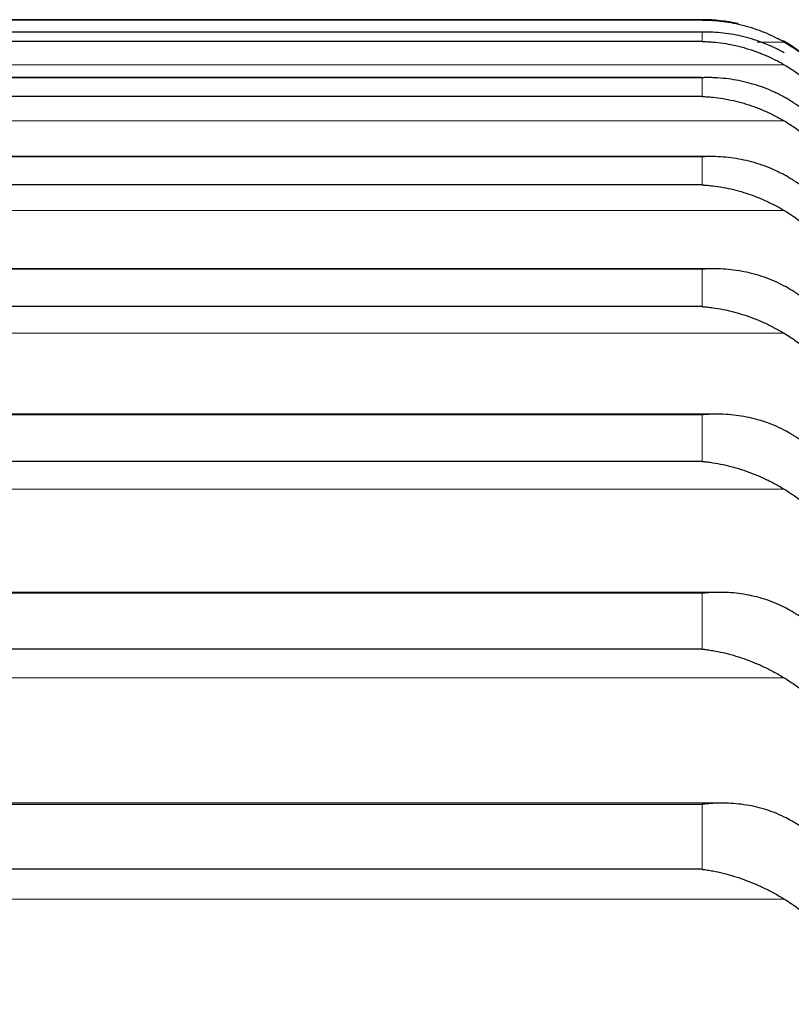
# Model space of a CAD drawing. Header units: inches. Extents: x 0 to 20790, y -12 to 14700.
# Tile 88 of 256: x 7783 to 7807, y 5805 to 5835. Entities that reach past the tile are written whole.
import ezdxf

# ---------------------------------------------------------------- set-up
doc = ezdxf.new("R2010")
doc.units = ezdxf.units.IN
doc.layers.add('1', color=7, linetype='Continuous', true_color=0xffffff)

msp = doc.modelspace()

# ---------------------------------------------------------------- linework, layer by layer
at = {"layer": '1', "color": 2, "linetype": 'Continuous', "lineweight": 25}
for p, q in [((7804.1, 5835.143), (7767.812, 5835.143)), ((7804.1, 5835.133), (7767.812, 5835.133)), ((7804.092, 5834.767), (7767.819, 5834.767)), ((7804.1, 5834.481), (7767.812, 5834.481)), ((7804.074, 5833.384), (7767.837, 5833.384)), ((7804.1, 5832.812), (7767.812, 5832.812)), ((7804.347, 5830.988), (7767.855, 5830.988)), ((7804.1, 5830.128), (7767.812, 5830.128)), ((7804.434, 5827.581), (7767.873, 5827.581)), ((7804.1, 5826.434), (7767.812, 5826.434)), ((7804.522, 5823.17), (7767.407, 5823.17)), ((7804.1, 5821.735), (7767.812, 5821.735)), ((7804.611, 5817.76), (7767.321, 5817.76)), ((7804.1, 5816.039), (7767.812, 5816.039)), ((7804.699, 5811.362), (7767.234, 5811.362)), ((7804.1, 5809.355), (7767.812, 5809.355))]:
    msp.add_line(p, q, dxfattribs=at)
at = {"layer": '1', "color": 110, "linetype": 'Continuous', "lineweight": 13}
for p, q in [((7804.1, 5835.133), (7804.1, 5835.143)), ((7804.1, 5834.766), (7767.812, 5834.766)), ((7804.1, 5834.481), (7804.1, 5834.766)), ((7806.587, 5834.464), (7805.763, 5834.464)), ((7806.587, 5833.776), (7765.324, 5833.776)), ((7804.1, 5833.382), (7767.812, 5833.382)), ((7804.1, 5832.812), (7804.1, 5833.382)), ((7806.587, 5832.071), (7765.324, 5832.071)), ((7804.1, 5830.981), (7767.812, 5830.981)), ((7804.1, 5830.128), (7804.1, 5830.981)), ((7806.587, 5829.352), (7765.324, 5829.352)), ((7804.1, 5827.569), (7767.812, 5827.569)), ((7804.1, 5826.434), (7804.1, 5827.569)), ((7806.587, 5825.624), (7765.324, 5825.624)), ((7804.1, 5823.151), (7767.812, 5823.151)), ((7804.1, 5821.735), (7804.1, 5823.151)), ((7806.587, 5820.893), (7765.324, 5820.893)), ((7804.1, 5817.733), (7767.812, 5817.733)), ((7804.1, 5816.039), (7804.1, 5817.733)), ((7806.587, 5815.166), (7765.324, 5815.166)), ((7804.1, 5811.325), (7767.812, 5811.325)), ((7804.1, 5809.355), (7804.1, 5811.325)), ((7806.587, 5808.453), (7765.324, 5808.453))]:
    msp.add_line(p, q, dxfattribs=at)
at = {"layer": '1', "color": 2, "linetype": 'Continuous', "lineweight": 25}
for start, end in [(77.4094, 90), (15, 60.5566)]:
    msp.add_arc((7804.1, 5830.143), 5, start, end, dxfattribs=at)
for points, knots in [([(7804.1, 5835.133), (7804.103, 5835.133), (7804.106, 5835.133), (7804.113, 5835.133), (7804.116, 5835.133), (7804.126, 5835.133), (7804.146, 5835.133), (7804.193, 5835.132), (7804.285, 5835.13), (7804.364, 5835.126), (7804.522, 5835.115), (7804.627, 5835.105), (7804.941, 5835.064), (7805.149, 5835.024), (7805.46, 5834.942), (7805.564, 5834.911), (7805.719, 5834.86), (7805.771, 5834.841), (7805.875, 5834.803), (7805.927, 5834.783), (7806.082, 5834.72), (7806.184, 5834.674), (7806.387, 5834.575), (7806.487, 5834.522), (7806.587, 5834.464)], [0, 0, 0, 0, 0.003906, 0.003906, 0.007813, 0.007813, 0.015625, 0.03125, 0.0625, 0.125, 0.125, 0.25, 0.25, 0.5, 0.5, 0.625, 0.625, 0.6875, 0.6875, 0.75, 0.75, 0.875, 0.875, 1, 1, 1, 1]), ([(7806.587, 5834.136), (7806.488, 5834.192), (7806.387, 5834.244), (7806.186, 5834.34), (7806.085, 5834.384), (7805.881, 5834.465), (7805.778, 5834.501), (7805.572, 5834.567), (7805.468, 5834.597), (7805.258, 5834.649), (7805.153, 5834.671), (7804.943, 5834.708), (7804.838, 5834.724), (7804.628, 5834.747), (7804.523, 5834.756), (7804.364, 5834.764), (7804.285, 5834.766), (7804.193, 5834.767), (7804.146, 5834.767), (7804.126, 5834.767), (7804.113, 5834.766), (7804.106, 5834.766), (7804.1, 5834.766)], [0, 0, 0, 0, 0.125, 0.125, 0.25, 0.25, 0.375, 0.375, 0.5, 0.5, 0.625, 0.625, 0.75, 0.75, 0.875, 0.875, 0.9375, 0.96875, 0.984375, 0.992187, 0.992187, 1, 1, 1, 1]), ([(7804.1, 5834.481), (7804.103, 5834.481), (7804.106, 5834.481), (7804.113, 5834.481), (7804.116, 5834.481), (7804.126, 5834.481), (7804.146, 5834.48), (7804.193, 5834.479), (7804.285, 5834.474), (7804.364, 5834.469), (7804.522, 5834.456), (7804.627, 5834.444), (7804.941, 5834.397), (7805.149, 5834.353), (7805.46, 5834.267), (7805.564, 5834.235), (7805.719, 5834.181), (7805.771, 5834.162), (7805.875, 5834.122), (7805.927, 5834.101), (7806.082, 5834.036), (7806.184, 5833.989), (7806.387, 5833.888), (7806.487, 5833.834), (7806.587, 5833.776)], [0, 0, 0, 0, 0.003906, 0.003906, 0.007813, 0.007813, 0.015625, 0.03125, 0.0625, 0.125, 0.125, 0.25, 0.25, 0.5, 0.5, 0.625, 0.625, 0.6875, 0.6875, 0.75, 0.75, 0.875, 0.875, 1, 1, 1, 1]), ([(7806.587, 5834.464), (7806.733, 5834.381), (7806.873, 5834.29), (7807.142, 5834.098), (7807.4, 5833.893), (7807.636, 5833.664), (7807.777, 5833.513), (7807.804, 5833.483), (7807.859, 5833.421), (7807.886, 5833.39), (7807.967, 5833.295), (7808.018, 5833.231), (7808.168, 5833.035), (7808.261, 5832.901), (7808.432, 5832.624), (7808.511, 5832.481), (7808.619, 5832.262), (7808.654, 5832.188), (7808.703, 5832.075), (7808.718, 5832.037), (7808.749, 5831.961), (7808.764, 5831.922), (7808.837, 5831.729), (7808.887, 5831.573), (7808.929, 5831.413)], [0, 0, 0, 0, 0.125, 0.125, 0.25, 0.375, 0.375, 0.40625, 0.40625, 0.4375, 0.4375, 0.5, 0.5, 0.625, 0.625, 0.75, 0.75, 0.8125, 0.8125, 0.84375, 0.84375, 0.875, 0.875, 1, 1, 1, 1]), ([(7806.587, 5833.776), (7806.733, 5833.691), (7806.873, 5833.599), (7807.142, 5833.404), (7807.4, 5833.197), (7807.636, 5832.965), (7807.777, 5832.812), (7807.804, 5832.782), (7807.859, 5832.719), (7807.886, 5832.687), (7807.967, 5832.591), (7808.018, 5832.526), (7808.168, 5832.328), (7808.261, 5832.192), (7808.432, 5831.912), (7808.511, 5831.768), (7808.619, 5831.546), (7808.654, 5831.471), (7808.703, 5831.357), (7808.718, 5831.319), (7808.749, 5831.242), (7808.764, 5831.203), (7808.837, 5831.008), (7808.887, 5830.85), (7808.929, 5830.689)], [0, 0, 0, 0, 0.125, 0.125, 0.25, 0.375, 0.375, 0.40625, 0.40625, 0.4375, 0.4375, 0.5, 0.5, 0.625, 0.625, 0.75, 0.75, 0.8125, 0.8125, 0.84375, 0.84375, 0.875, 0.875, 1, 1, 1, 1]), ([(7806.587, 5832.79), (7806.488, 5832.846), (7806.387, 5832.897), (7806.186, 5832.99), (7806.085, 5833.033), (7805.881, 5833.111), (7805.778, 5833.146), (7805.572, 5833.208), (7805.468, 5833.236), (7805.258, 5833.285), (7805.153, 5833.305), (7804.943, 5833.339), (7804.838, 5833.352), (7804.628, 5833.372), (7804.523, 5833.379), (7804.364, 5833.384), (7804.285, 5833.385), (7804.193, 5833.384), (7804.146, 5833.383), (7804.126, 5833.382), (7804.113, 5833.382), (7804.106, 5833.382), (7804.1, 5833.382)], [0, 0, 0, 0, 0.125, 0.125, 0.25, 0.25, 0.375, 0.375, 0.5, 0.5, 0.625, 0.625, 0.75, 0.75, 0.875, 0.875, 0.9375, 0.96875, 0.984375, 0.992187, 0.992187, 1, 1, 1, 1]), ([(7804.1, 5832.812), (7804.103, 5832.812), (7804.106, 5832.812), (7804.113, 5832.811), (7804.116, 5832.811), (7804.126, 5832.811), (7804.146, 5832.81), (7804.193, 5832.808), (7804.285, 5832.802), (7804.364, 5832.795), (7804.522, 5832.779), (7804.627, 5832.765), (7804.941, 5832.713), (7805.149, 5832.666), (7805.46, 5832.575), (7805.564, 5832.541), (7805.719, 5832.485), (7805.771, 5832.465), (7805.875, 5832.424), (7805.927, 5832.403), (7806.082, 5832.336), (7806.184, 5832.288), (7806.387, 5832.184), (7806.487, 5832.129), (7806.587, 5832.071)], [0, 0, 0, 0, 0.003906, 0.003906, 0.007812, 0.007812, 0.015625, 0.03125, 0.0625, 0.125, 0.125, 0.25, 0.25, 0.5, 0.5, 0.625, 0.625, 0.6875, 0.6875, 0.75, 0.75, 0.875, 0.875, 1, 1, 1, 1]), ([(7808.929, 5829.825), (7808.887, 5829.981), (7808.837, 5830.133), (7808.722, 5830.43), (7808.593, 5830.721), (7808.436, 5830.998), (7808.306, 5831.202), (7808.261, 5831.268), (7808.191, 5831.368), (7808.167, 5831.4), (7808.119, 5831.465), (7808.094, 5831.497), (7807.969, 5831.656), (7807.758, 5831.899), (7807.523, 5832.121), (7807.276, 5832.332), (7807.146, 5832.432), (7806.976, 5832.55), (7806.942, 5832.573), (7806.873, 5832.619), (7806.768, 5832.686), (7806.66, 5832.75), (7806.587, 5832.79)], [0, 0, 0, 0, 0.125, 0.125, 0.25, 0.375, 0.375, 0.4375, 0.4375, 0.46875, 0.46875, 0.5, 0.5, 0.625, 0.75, 0.75, 0.875, 0.875, 0.90625, 0.90625, 0.9375, 1, 1, 1, 1]), ([(7806.587, 5832.071), (7806.733, 5831.985), (7806.873, 5831.892), (7807.142, 5831.695), (7807.4, 5831.485), (7807.636, 5831.251), (7807.777, 5831.097), (7807.804, 5831.066), (7807.859, 5831.002), (7807.886, 5830.97), (7807.967, 5830.873), (7808.018, 5830.808), (7808.168, 5830.608), (7808.261, 5830.47), (7808.432, 5830.187), (7808.511, 5830.042), (7808.619, 5829.818), (7808.654, 5829.742), (7808.703, 5829.627), (7808.718, 5829.589), (7808.749, 5829.511), (7808.764, 5829.472), (7808.837, 5829.275), (7808.887, 5829.115), (7808.929, 5828.953)], [0, 0, 0, 0, 0.125, 0.125, 0.25, 0.375, 0.375, 0.40625, 0.40625, 0.4375, 0.4375, 0.5, 0.5, 0.625, 0.625, 0.75, 0.75, 0.8125, 0.8125, 0.84375, 0.84375, 0.875, 0.875, 1, 1, 1, 1]), ([(7806.587, 5830.43), (7806.488, 5830.484), (7806.387, 5830.534), (7806.186, 5830.625), (7806.085, 5830.666), (7805.881, 5830.741), (7805.778, 5830.774), (7805.572, 5830.834), (7805.468, 5830.86), (7805.258, 5830.905), (7805.153, 5830.924), (7804.943, 5830.954), (7804.838, 5830.965), (7804.628, 5830.981), (7804.523, 5830.986), (7804.364, 5830.988), (7804.285, 5830.988), (7804.193, 5830.985), (7804.146, 5830.984), (7804.126, 5830.983), (7804.113, 5830.982), (7804.106, 5830.982), (7804.1, 5830.981)], [0, 0, 0, 0, 0.125, 0.125, 0.25, 0.25, 0.375, 0.375, 0.5, 0.5, 0.625, 0.625, 0.75, 0.75, 0.875, 0.875, 0.9375, 0.96875, 0.984375, 0.992187, 0.992187, 1, 1, 1, 1]), ([(7808.929, 5827.515), (7808.887, 5827.668), (7808.837, 5827.818), (7808.722, 5828.11), (7808.593, 5828.396), (7808.436, 5828.669), (7808.306, 5828.869), (7808.261, 5828.935), (7808.191, 5829.033), (7808.167, 5829.065), (7808.119, 5829.129), (7808.094, 5829.16), (7807.969, 5829.316), (7807.758, 5829.555), (7807.523, 5829.773), (7807.276, 5829.98), (7807.146, 5830.078), (7806.976, 5830.194), (7806.942, 5830.217), (7806.873, 5830.262), (7806.768, 5830.328), (7806.66, 5830.39), (7806.587, 5830.43)], [0, 0, 0, 0, 0.125, 0.125, 0.25, 0.375, 0.375, 0.4375, 0.4375, 0.46875, 0.46875, 0.5, 0.5, 0.625, 0.75, 0.75, 0.875, 0.875, 0.90625, 0.90625, 0.9375, 1, 1, 1, 1]), ([(7804.1, 5830.128), (7804.103, 5830.128), (7804.106, 5830.128), (7804.113, 5830.127), (7804.116, 5830.127), (7804.126, 5830.126), (7804.146, 5830.125), (7804.193, 5830.122), (7804.285, 5830.115), (7804.364, 5830.106), (7804.522, 5830.088), (7804.627, 5830.072), (7804.941, 5830.015), (7805.149, 5829.964), (7805.46, 5829.868), (7805.564, 5829.833), (7805.719, 5829.775), (7805.771, 5829.755), (7805.875, 5829.712), (7805.927, 5829.69), (7806.082, 5829.621), (7806.184, 5829.572), (7806.387, 5829.467), (7806.487, 5829.411), (7806.587, 5829.352)], [0, 0, 0, 0, 0.003906, 0.003906, 0.007813, 0.007813, 0.015625, 0.03125, 0.0625, 0.125, 0.125, 0.25, 0.25, 0.5, 0.5, 0.625, 0.625, 0.6875, 0.6875, 0.75, 0.75, 0.875, 0.875, 1, 1, 1, 1]), ([(7806.587, 5829.352), (7806.733, 5829.265), (7806.873, 5829.172), (7807.142, 5828.973), (7807.4, 5828.761), (7807.636, 5828.525), (7807.777, 5828.369), (7807.804, 5828.338), (7807.859, 5828.274), (7807.886, 5828.242), (7807.967, 5828.144), (7808.018, 5828.078), (7808.168, 5827.876), (7808.261, 5827.737), (7808.432, 5827.452), (7808.511, 5827.306), (7808.619, 5827.08), (7808.654, 5827.003), (7808.703, 5826.887), (7808.718, 5826.849), (7808.749, 5826.77), (7808.764, 5826.731), (7808.837, 5826.533), (7808.887, 5826.372), (7808.929, 5826.209)], [0, 0, 0, 0, 0.125, 0.125, 0.25, 0.375, 0.375, 0.40625, 0.40625, 0.4375, 0.4375, 0.5, 0.5, 0.625, 0.625, 0.75, 0.75, 0.8125, 0.8125, 0.84375, 0.84375, 0.875, 0.875, 1, 1, 1, 1]), ([(7806.587, 5827.059), (7806.488, 5827.112), (7806.387, 5827.161), (7806.186, 5827.249), (7806.085, 5827.289), (7805.881, 5827.36), (7805.778, 5827.392), (7805.572, 5827.448), (7805.468, 5827.472), (7805.258, 5827.513), (7805.153, 5827.53), (7804.943, 5827.557), (7804.838, 5827.566), (7804.628, 5827.579), (7804.523, 5827.582), (7804.364, 5827.581), (7804.285, 5827.579), (7804.193, 5827.575), (7804.146, 5827.572), (7804.126, 5827.571), (7804.113, 5827.57), (7804.106, 5827.57), (7804.1, 5827.569)], [0, 0, 0, 0, 0.125, 0.125, 0.25, 0.25, 0.375, 0.375, 0.5, 0.5, 0.625, 0.625, 0.75, 0.75, 0.875, 0.875, 0.9375, 0.96875, 0.984375, 0.992188, 0.992188, 1, 1, 1, 1]), ([(7808.929, 5824.199), (7808.887, 5824.349), (7808.837, 5824.496), (7808.722, 5824.784), (7808.593, 5825.065), (7808.436, 5825.333), (7808.306, 5825.529), (7808.261, 5825.593), (7808.191, 5825.689), (7808.167, 5825.721), (7808.119, 5825.783), (7808.094, 5825.814), (7807.969, 5825.967), (7807.758, 5826.201), (7807.523, 5826.415), (7807.276, 5826.618), (7807.146, 5826.714), (7806.976, 5826.828), (7806.942, 5826.85), (7806.873, 5826.894), (7806.768, 5826.959), (7806.66, 5827.02), (7806.587, 5827.059)], [0, 0, 0, 0, 0.125, 0.125, 0.25, 0.375, 0.375, 0.4375, 0.4375, 0.46875, 0.46875, 0.5, 0.5, 0.625, 0.75, 0.75, 0.875, 0.875, 0.90625, 0.90625, 0.9375, 1, 1, 1, 1]), ([(7804.1, 5826.434), (7804.103, 5826.433), (7804.106, 5826.433), (7804.113, 5826.433), (7804.116, 5826.432), (7804.126, 5826.432), (7804.146, 5826.43), (7804.193, 5826.426), (7804.285, 5826.417), (7804.364, 5826.407), (7804.522, 5826.386), (7804.627, 5826.368), (7804.941, 5826.306), (7805.149, 5826.252), (7805.46, 5826.152), (7805.564, 5826.115), (7805.719, 5826.055), (7805.771, 5826.034), (7805.875, 5825.99), (7805.927, 5825.968), (7806.082, 5825.897), (7806.184, 5825.847), (7806.387, 5825.74), (7806.487, 5825.684), (7806.587, 5825.624)], [0, 0, 0, 0, 0.003906, 0.003906, 0.007812, 0.007812, 0.015625, 0.03125, 0.0625, 0.125, 0.125, 0.25, 0.25, 0.5, 0.5, 0.625, 0.625, 0.6875, 0.6875, 0.75, 0.75, 0.875, 0.875, 1, 1, 1, 1]), ([(7806.587, 5825.624), (7806.733, 5825.537), (7806.873, 5825.442), (7807.142, 5825.242), (7807.4, 5825.028), (7807.636, 5824.79), (7807.777, 5824.634), (7807.804, 5824.602), (7807.859, 5824.538), (7807.886, 5824.505), (7807.967, 5824.407), (7808.018, 5824.34), (7808.168, 5824.137), (7808.261, 5823.998), (7808.432, 5823.711), (7808.511, 5823.563), (7808.619, 5823.336), (7808.654, 5823.259), (7808.703, 5823.143), (7808.718, 5823.103), (7808.749, 5823.025), (7808.764, 5822.985), (7808.837, 5822.786), (7808.887, 5822.624), (7808.929, 5822.46)], [0, 0, 0, 0, 0.125, 0.125, 0.25, 0.375, 0.375, 0.40625, 0.40625, 0.4375, 0.4375, 0.5, 0.5, 0.625, 0.625, 0.75, 0.75, 0.8125, 0.8125, 0.84375, 0.84375, 0.875, 0.875, 1, 1, 1, 1]), ([(7806.587, 5822.682), (7806.488, 5822.734), (7806.387, 5822.781), (7806.186, 5822.867), (7806.085, 5822.905), (7805.881, 5822.973), (7805.778, 5823.003), (7805.572, 5823.056), (7805.468, 5823.078), (7805.258, 5823.116), (7805.153, 5823.131), (7804.943, 5823.153), (7804.838, 5823.161), (7804.628, 5823.17), (7804.523, 5823.171), (7804.364, 5823.167), (7804.285, 5823.164), (7804.193, 5823.158), (7804.146, 5823.155), (7804.126, 5823.153), (7804.113, 5823.152), (7804.106, 5823.151), (7804.1, 5823.151)], [0, 0, 0, 0, 0.125, 0.125, 0.25, 0.25, 0.375, 0.375, 0.5, 0.5, 0.625, 0.625, 0.75, 0.75, 0.875, 0.875, 0.9375, 0.96875, 0.984375, 0.992188, 0.992188, 1, 1, 1, 1]), ([(7808.929, 5819.882), (7808.887, 5820.029), (7808.837, 5820.173), (7808.722, 5820.455), (7808.593, 5820.73), (7808.436, 5820.993), (7808.306, 5821.185), (7808.261, 5821.248), (7808.191, 5821.342), (7808.167, 5821.373), (7808.119, 5821.434), (7808.094, 5821.464), (7807.969, 5821.614), (7807.758, 5821.843), (7807.523, 5822.052), (7807.276, 5822.251), (7807.146, 5822.345), (7806.976, 5822.456), (7806.942, 5822.478), (7806.873, 5822.521), (7806.768, 5822.584), (7806.66, 5822.644), (7806.587, 5822.682)], [0, 0, 0, 0, 0.125, 0.125, 0.25, 0.375, 0.375, 0.4375, 0.4375, 0.46875, 0.46875, 0.5, 0.5, 0.625, 0.75, 0.75, 0.875, 0.875, 0.90625, 0.90625, 0.9375, 1, 1, 1, 1]), ([(7804.1, 5821.735), (7804.103, 5821.734), (7804.106, 5821.734), (7804.113, 5821.733), (7804.116, 5821.733), (7804.126, 5821.732), (7804.146, 5821.73), (7804.193, 5821.725), (7804.285, 5821.715), (7804.364, 5821.704), (7804.522, 5821.68), (7804.627, 5821.66), (7804.941, 5821.593), (7805.149, 5821.536), (7805.46, 5821.431), (7805.564, 5821.393), (7805.719, 5821.331), (7805.771, 5821.31), (7805.875, 5821.265), (7805.927, 5821.241), (7806.082, 5821.169), (7806.184, 5821.118), (7806.387, 5821.01), (7806.487, 5820.953), (7806.587, 5820.893)], [0, 0, 0, 0, 0.003906, 0.003906, 0.007813, 0.007813, 0.015625, 0.03125, 0.0625, 0.125, 0.125, 0.25, 0.25, 0.5, 0.5, 0.625, 0.625, 0.6875, 0.6875, 0.75, 0.75, 0.875, 0.875, 1, 1, 1, 1]), ([(7806.587, 5820.893), (7806.733, 5820.805), (7806.873, 5820.71), (7807.142, 5820.508), (7807.4, 5820.294), (7807.636, 5820.054), (7807.777, 5819.897), (7807.804, 5819.865), (7807.859, 5819.8), (7807.886, 5819.768), (7807.967, 5819.669), (7808.018, 5819.602), (7808.168, 5819.397), (7808.261, 5819.257), (7808.432, 5818.969), (7808.511, 5818.821), (7808.619, 5818.593), (7808.654, 5818.515), (7808.703, 5818.398), (7808.718, 5818.359), (7808.749, 5818.28), (7808.764, 5818.24), (7808.837, 5818.04), (7808.887, 5817.878), (7808.929, 5817.713)], [0, 0, 0, 0, 0.125, 0.125, 0.25, 0.375, 0.375, 0.40625, 0.40625, 0.4375, 0.4375, 0.5, 0.5, 0.625, 0.625, 0.75, 0.75, 0.8125, 0.8125, 0.84375, 0.84375, 0.875, 0.875, 1, 1, 1, 1]), ([(7806.587, 5817.307), (7806.488, 5817.358), (7806.387, 5817.403), (7806.186, 5817.486), (7806.085, 5817.522), (7805.881, 5817.587), (7805.778, 5817.615), (7805.572, 5817.664), (7805.468, 5817.685), (7805.258, 5817.719), (7805.153, 5817.732), (7804.943, 5817.751), (7804.838, 5817.757), (7804.628, 5817.761), (7804.523, 5817.76), (7804.364, 5817.754), (7804.285, 5817.749), (7804.193, 5817.742), (7804.146, 5817.738), (7804.126, 5817.736), (7804.113, 5817.734), (7804.106, 5817.734), (7804.1, 5817.733)], [0, 0, 0, 0, 0.125, 0.125, 0.25, 0.25, 0.375, 0.375, 0.5, 0.5, 0.625, 0.625, 0.75, 0.75, 0.875, 0.875, 0.9375, 0.96875, 0.984375, 0.992188, 0.992188, 1, 1, 1, 1]), ([(7808.929, 5814.57), (7808.887, 5814.715), (7808.837, 5814.856), (7808.722, 5815.131), (7808.593, 5815.401), (7808.436, 5815.657), (7808.306, 5815.845), (7808.261, 5815.907), (7808.191, 5815.998), (7808.167, 5816.029), (7808.119, 5816.089), (7808.094, 5816.118), (7807.969, 5816.264), (7807.758, 5816.488), (7807.523, 5816.692), (7807.276, 5816.886), (7807.146, 5816.978), (7806.976, 5817.086), (7806.942, 5817.108), (7806.873, 5817.149), (7806.768, 5817.211), (7806.66, 5817.269), (7806.587, 5817.307)], [0, 0, 0, 0, 0.125, 0.125, 0.25, 0.375, 0.375, 0.4375, 0.4375, 0.46875, 0.46875, 0.5, 0.5, 0.625, 0.75, 0.75, 0.875, 0.875, 0.90625, 0.90625, 0.9375, 1, 1, 1, 1]), ([(7804.1, 5816.039), (7804.103, 5816.038), (7804.106, 5816.038), (7804.113, 5816.037), (7804.116, 5816.037), (7804.126, 5816.036), (7804.146, 5816.033), (7804.193, 5816.028), (7804.285, 5816.016), (7804.364, 5816.003), (7804.522, 5815.976), (7804.627, 5815.955), (7804.941, 5815.883), (7805.149, 5815.823), (7805.46, 5815.714), (7805.564, 5815.675), (7805.719, 5815.611), (7805.771, 5815.589), (7805.875, 5815.543), (7805.927, 5815.519), (7806.082, 5815.446), (7806.184, 5815.394), (7806.387, 5815.284), (7806.487, 5815.227), (7806.587, 5815.166)], [0, 0, 0, 0, 0.003906, 0.003906, 0.007813, 0.007813, 0.015625, 0.03125, 0.0625, 0.125, 0.125, 0.25, 0.25, 0.5, 0.5, 0.625, 0.625, 0.6875, 0.6875, 0.75, 0.75, 0.875, 0.875, 1, 1, 1, 1]), ([(7806.587, 5815.166), (7806.733, 5815.078), (7806.873, 5814.983), (7807.142, 5814.78), (7807.4, 5814.564), (7807.636, 5814.324), (7807.777, 5814.166), (7807.804, 5814.134), (7807.859, 5814.069), (7807.886, 5814.036), (7807.967, 5813.937), (7808.018, 5813.869), (7808.168, 5813.665), (7808.261, 5813.524), (7808.432, 5813.235), (7808.511, 5813.086), (7808.619, 5812.857), (7808.654, 5812.78), (7808.703, 5812.662), (7808.718, 5812.623), (7808.749, 5812.544), (7808.764, 5812.504), (7808.837, 5812.303), (7808.887, 5812.141), (7808.929, 5811.976)], [0, 0, 0, 0, 0.125, 0.125, 0.25, 0.375, 0.375, 0.40625, 0.40625, 0.4375, 0.4375, 0.5, 0.5, 0.625, 0.625, 0.75, 0.75, 0.8125, 0.8125, 0.84375, 0.84375, 0.875, 0.875, 1, 1, 1, 1]), ([(7806.587, 5810.941), (7806.488, 5810.991), (7806.387, 5811.035), (7806.186, 5811.114), (7806.085, 5811.149), (7805.881, 5811.211), (7805.778, 5811.237), (7805.572, 5811.283), (7805.468, 5811.301), (7805.258, 5811.331), (7805.153, 5811.343), (7804.943, 5811.358), (7804.838, 5811.361), (7804.628, 5811.362), (7804.523, 5811.36), (7804.364, 5811.35), (7804.285, 5811.344), (7804.193, 5811.335), (7804.146, 5811.33), (7804.126, 5811.328), (7804.113, 5811.326), (7804.106, 5811.325), (7804.1, 5811.325)], [0, 0, 0, 0, 0.125, 0.125, 0.25, 0.25, 0.375, 0.375, 0.5, 0.5, 0.625, 0.625, 0.75, 0.75, 0.875, 0.875, 0.9375, 0.96875, 0.984375, 0.992188, 0.992188, 1, 1, 1, 1]), ([(7808.929, 5808.274), (7808.887, 5808.415), (7808.837, 5808.552), (7808.722, 5808.821), (7808.593, 5809.084), (7808.436, 5809.335), (7808.306, 5809.518), (7808.261, 5809.578), (7808.191, 5809.667), (7808.167, 5809.697), (7808.119, 5809.755), (7808.094, 5809.784), (7807.969, 5809.926), (7807.758, 5810.145), (7807.523, 5810.343), (7807.276, 5810.532), (7807.146, 5810.621), (7806.976, 5810.727), (7806.942, 5810.748), (7806.873, 5810.788), (7806.768, 5810.849), (7806.66, 5810.905), (7806.587, 5810.941)], [0, 0, 0, 0, 0.125, 0.125, 0.25, 0.375, 0.375, 0.4375, 0.4375, 0.46875, 0.46875, 0.5, 0.5, 0.625, 0.75, 0.75, 0.875, 0.875, 0.90625, 0.90625, 0.9375, 1, 1, 1, 1]), ([(7804.1, 5809.355), (7804.103, 5809.354), (7804.106, 5809.354), (7804.113, 5809.353), (7804.116, 5809.353), (7804.126, 5809.351), (7804.146, 5809.349), (7804.193, 5809.342), (7804.285, 5809.328), (7804.364, 5809.315), (7804.522, 5809.285), (7804.627, 5809.263), (7804.941, 5809.186), (7805.149, 5809.122), (7805.46, 5809.01), (7805.564, 5808.969), (7805.719, 5808.903), (7805.771, 5808.881), (7805.875, 5808.834), (7805.927, 5808.81), (7806.082, 5808.735), (7806.184, 5808.682), (7806.387, 5808.572), (7806.487, 5808.514), (7806.587, 5808.453)], [0, 0, 0, 0, 0.003906, 0.003906, 0.007813, 0.007813, 0.015625, 0.03125, 0.0625, 0.125, 0.125, 0.25, 0.25, 0.5, 0.5, 0.625, 0.625, 0.6875, 0.6875, 0.75, 0.75, 0.875, 0.875, 1, 1, 1, 1]), ([(7806.587, 5808.453), (7806.733, 5808.364), (7806.873, 5808.269), (7807.142, 5808.065), (7807.4, 5807.849), (7807.636, 5807.608), (7807.777, 5807.45), (7807.804, 5807.418), (7807.859, 5807.353), (7807.886, 5807.32), (7807.967, 5807.22), (7808.018, 5807.153), (7808.168, 5806.948), (7808.261, 5806.807), (7808.432, 5806.517), (7808.511, 5806.368), (7808.619, 5806.139), (7808.654, 5806.062), (7808.703, 5805.944), (7808.718, 5805.905), (7808.749, 5805.825), (7808.764, 5805.785), (7808.837, 5805.585), (7808.887, 5805.422), (7808.929, 5805.257)], [0, 0, 0, 0, 0.125, 0.125, 0.25, 0.375, 0.375, 0.40625, 0.40625, 0.4375, 0.4375, 0.5, 0.5, 0.625, 0.625, 0.75, 0.75, 0.8125, 0.8125, 0.84375, 0.84375, 0.875, 0.875, 1, 1, 1, 1])]:
    msp.add_open_spline(points, degree=3, knots=knots, dxfattribs=at)

doc.saveas('drawing.dxf')
